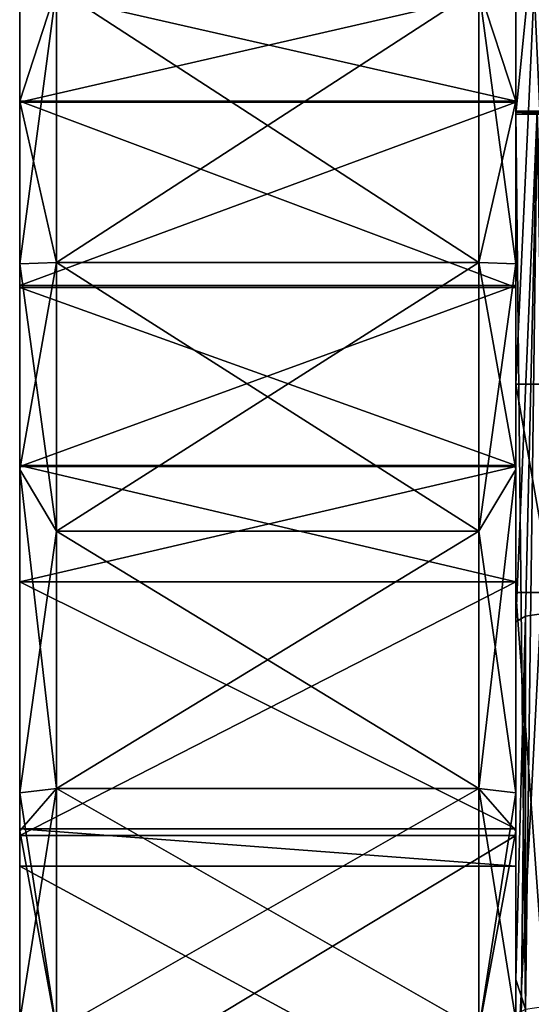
# Model space of a CAD drawing. Extents: x -1633 to 62, y -535 to 375.
# Tile 216 of 256: x -27 to 1, y -55 to -2. Entities that reach past the tile are written whole.
import ezdxf

# ---------------------------------------------------------------- set-up
doc = ezdxf.new("R2010")
doc.units = 0
doc.header["$LTSCALE"] = 33.374815
for name, color, linetype in [('1', 7, 'CONTINUOUS'), ('1280', 7, 'CONTINUOUS'), ('1282', 7, 'CONTINUOUS'), ('1297', 7, 'CONTINUOUS'), ('13', 7, 'CONTINUOUS'), ('1305', 7, 'CONTINUOUS'), ('1322', 7, 'CONTINUOUS'), ('1334', 7, 'CONTINUOUS'), ('1337', 7, 'CONTINUOUS'), ('1344', 7, 'CONTINUOUS'), ('1345', 7, 'CONTINUOUS'), ('1346', 7, 'CONTINUOUS'), ('1347', 7, 'CONTINUOUS'), ('14', 7, 'CONTINUOUS'), ('15', 7, 'CONTINUOUS'), ('16', 7, 'CONTINUOUS'), ('17', 7, 'CONTINUOUS'), ('18', 7, 'CONTINUOUS'), ('2', 7, 'CONTINUOUS'), ('3', 7, 'CONTINUOUS'), ('4', 7, 'CONTINUOUS')]:
    doc.layers.add(name, color=color, linetype=linetype)

msp = doc.modelspace()

# ---------------------------------------------------------------- linework, layer by layer
at = {"layer": '1', "color": 7, "linetype": 'CONTINUOUS'}
for points in [[(-27, -6.161, -124.848), (-27, 0, -125), (0, -6.161, -124.848), (-27, -6.161, -124.848)], [(0, -6.161, -124.848), (-27, 0, -125), (0, 0, -125), (0, -6.161, -124.848)], [(-27, -16.317, -123.93), (-27, -6.161, -124.848), (0, -16.317, -123.93), (-27, -16.317, -123.93)], [(0, -16.317, -123.93), (-27, -6.161, -124.848), (0, -6.161, -124.848), (0, -16.317, -123.93)], [(-27, -26.01, -122.264), (-27, -16.317, -123.93), (0, -26.01, -122.264), (-27, -26.01, -122.264)], [(0, -26.01, -122.264), (-27, -16.317, -123.93), (0, -16.317, -123.93), (0, -26.01, -122.264)], [(-27, -32.352, -120.741), (-27, -26.01, -122.264), (0, -32.352, -120.741), (-27, -32.352, -120.741)], [(0, -32.352, -120.741), (-27, -26.01, -122.264), (0, -26.01, -122.264), (0, -32.352, -120.741)], [(-27, -45.813, -116.302), (-27, -32.352, -120.741), (0, -45.813, -116.302), (-27, -45.813, -116.302)], [(0, -45.813, -116.302), (-27, -32.352, -120.741), (0, -32.352, -120.741), (0, -45.813, -116.302)], [(-27, -47.835, -115.485), (-27, -45.813, -116.302), (0, -47.835, -115.485), (-27, -47.835, -115.485)], [(0, -47.835, -115.485), (-27, -45.813, -116.302), (0, -45.813, -116.302), (0, -47.835, -115.485)], [(-27, -62.501, -108.253), (-27, -47.835, -115.485), (0, -62.501, -108.253), (-27, -62.501, -108.253)], [(0, -62.501, -108.253), (-27, -47.835, -115.485), (0, -47.835, -115.485), (0, -62.501, -108.253)]]:
    msp.add_3dface(points, dxfattribs=at)
at = {"layer": '1280', "color": 7, "linetype": 'CONTINUOUS'}
for points in [[(0, 21.585, -94.568), (0, 12.451, -109.838), (0, -21.585, -94.568), (0, 21.585, -94.568)], [(0, 21.585, 94.568), (0, -21.585, 94.568), (0, 20.736, 139.31), (0, 21.585, 94.568)], [(0, 20.736, 139.31), (0, -21.585, 94.568), (0, -25.242, 139.31), (0, 20.736, 139.31)], [(0, 20.736, 139.31), (0, -25.242, 139.31), (0, 20, 153.737), (0, 20.736, 139.31)], [(0, 20, 153.737), (0, -25.242, 139.31), (0, 13.243, 154.757), (0, 20, 153.737)], [(0, 13.243, -154.757), (0, -6.871, -157.792), (0, 12.451, -109.838), (0, 13.243, -154.757)], [(0, 13.243, 154.757), (0, -25.242, 139.31), (0, -6.871, 157.792), (0, 13.243, 154.757)], [(0, 12.451, -109.838), (0, -6.871, -157.792), (0, -34.694, -109.838), (0, 12.451, -109.838)], [(0, 12.451, -109.838), (0, -34.694, -109.838), (0, -21.585, -94.568), (0, 12.451, -109.838)], [(0, -34.527, -163.989), (0, -6.708, -159.667), (0, -6.705, -159.79), (0, -34.527, -163.989)], [(0, -6.871, 157.792), (0, -25.242, 139.31), (0, -6.705, 159.79), (0, -6.871, 157.792)], [(0, -6.705, 159.79), (0, -25.242, 139.31), (0, -54.022, 166.931), (0, -6.705, 159.79)], [(0, -6.755, 158.789), (0, -6.871, 157.792), (0, -6.705, 159.79), (0, -6.755, 158.789)], [(0, -6.708, -159.667), (0, -54.374, -159.667), (0, -6.755, -158.789), (0, -6.708, -159.667)], [(0, -54.374, -159.667), (0, -6.708, -159.667), (0, -54.022, -166.931), (0, -54.374, -159.667)], [(0, -54.022, -166.931), (0, -6.708, -159.667), (0, -34.527, -163.989), (0, -54.022, -166.931)], [(0, -6.755, -158.789), (0, -54.374, -159.667), (0, -6.871, -157.792), (0, -6.755, -158.789)], [(0, -6.871, -157.792), (0, -54.374, -159.667), (0, -34.694, -109.838), (0, -6.871, -157.792)], [(0, -21.585, -94.568), (0, -34.694, -109.838), (0, -60.479, -75.838), (0, -21.585, -94.568)], [(0, -21.585, 94.568), (0, -32.925, 91.241), (0, -25.242, 139.31), (0, -21.585, 94.568)], [(0, -25.242, 139.31), (0, -32.925, 91.241), (0, -71.22, 139.31), (0, -25.242, 139.31)], [(0, -25.242, 139.31), (0, -71.22, 139.31), (0, -54.022, 166.931), (0, -25.242, 139.31)], [(0, -32.925, 91.241), (0, -60.479, 75.838), (0, -79.549, 89.48), (0, -32.925, 91.241)], [(0, -32.925, 91.241), (0, -79.549, 89.48), (0, -71.22, 139.31), (0, -32.925, 91.241)], [(0, -34.694, -109.838), (0, -54.374, -159.667), (0, -81.839, -109.838), (0, -34.694, -109.838)], [(0, -34.694, -109.838), (0, -81.839, -109.838), (0, -60.479, -75.838), (0, -34.694, -109.838)], [(0, -83.798, -171.425), (0, -54.374, -159.667), (0, -54.022, -166.931), (0, -83.798, -171.425)], [(0, -54.022, 166.931), (0, -71.22, 139.31), (0, -55.928, 167.219), (0, -54.022, 166.931)], [(0, -54.374, -159.667), (0, -102.037, -159.667), (0, -81.839, -109.838), (0, -54.374, -159.667)], [(0, -102.037, -159.667), (0, -54.374, -159.667), (0, -101.339, -174.073), (0, -102.037, -159.667)], [(0, -101.339, -174.073), (0, -54.374, -159.667), (0, -83.798, -171.425), (0, -101.339, -174.073)]]:
    msp.add_3dface(points, dxfattribs=at)
at = {"layer": '1282', "color": 7, "linetype": 'CONTINUOUS'}
for points in [[(0, -21.585, 94.568), (0, 21.585, 94.568), (2, -21.585, 94.568), (0, -21.585, 94.568)], [(2, -21.585, 94.568), (0, 21.585, 94.568), (2, 21.585, 94.568), (2, -21.585, 94.568)], [(0, -32.925, 91.241), (0, -21.585, 94.568), (2, -32.925, 91.241), (0, -32.925, 91.241)], [(2, -32.925, 91.241), (0, -21.585, 94.568), (2, -21.585, 94.568), (2, -32.925, 91.241)], [(0, -60.479, 75.838), (0, -32.925, 91.241), (2, -60.479, 75.838), (0, -60.479, 75.838)], [(2, -60.479, 75.838), (0, -32.925, 91.241), (2, -32.925, 91.241), (2, -60.479, 75.838)]]:
    msp.add_3dface(points, dxfattribs=at)
at = {"layer": '1297', "color": 7, "linetype": 'CONTINUOUS'}
for points in [[(0, -6.705, 159.79), (0, -54.022, 166.931), (0.536, -55.629, 169.196), (0, -6.705, 159.79)], [(1.164, -6.706, 162.643), (0, -6.705, 159.79), (0.536, -55.629, 169.196), (1.164, -6.706, 162.643)], [(2, -55.411, 170.644), (1.164, -6.706, 162.643), (0.536, -55.629, 169.196), (2, -55.411, 170.644)], [(0, -54.022, 166.931), (0, -55.928, 167.219), (0.536, -55.629, 169.196), (0, -54.022, 166.931)]]:
    msp.add_3dface(points, dxfattribs=at)
at = {"layer": '13', "color": 7, "linetype": 'CONTINUOUS'}
for points in [[(0, -6.163, -105.356), (0, 3.773, -105.468), (-2, 0, -105), (0, -6.163, -105.356)], [(-2, -14.943, -103.931), (0, -6.163, -105.356), (-2, 0, -105), (-2, -14.943, -103.931)], [(0, -15.02, -104.462), (0, -6.163, -105.356), (-2, -14.943, -103.931), (0, -15.02, -104.462)], [(-2, -29.582, -100.747), (0, -15.02, -104.462), (-2, -14.943, -103.931), (-2, -29.582, -100.747)], [(0, -26.231, -102.224), (0, -15.02, -104.462), (-2, -29.582, -100.747), (0, -26.231, -102.224)], [(0, -43.842, -95.999), (0, -26.231, -102.224), (-2, -43.619, -95.511), (0, -43.842, -95.999)], [(-2, -43.619, -95.511), (0, -26.231, -102.224), (-2, -29.582, -100.747), (-2, -43.619, -95.511)], [(-2, -56.767, -88.332), (0, -43.842, -95.999), (-2, -43.619, -95.511), (-2, -56.767, -88.332)], [(0, -45.923, -95.021), (0, -43.842, -95.999), (-2, -56.767, -88.332), (0, -45.923, -95.021)], [(0, -56.252, -89.295), (0, -45.923, -95.021), (-2, -56.767, -88.332), (0, -56.252, -89.295)]]:
    msp.add_3dface(points, dxfattribs=at)
at = {"layer": '1305', "color": 7, "linetype": 'CONTINUOUS'}
for points in [[(0, 21.585, -94.568), (0, -21.585, -94.568), (2, 21.585, -94.568), (0, 21.585, -94.568)], [(2, 21.585, -94.568), (0, -21.585, -94.568), (2, -21.585, -94.568), (2, 21.585, -94.568)], [(0, -21.585, -94.568), (0, -60.479, -75.838), (2, -21.585, -94.568), (0, -21.585, -94.568)], [(2, -21.585, -94.568), (0, -60.479, -75.838), (2, -60.479, -75.838), (2, -21.585, -94.568)]]:
    msp.add_3dface(points, dxfattribs=at)
at = {"layer": '1322', "color": 7, "linetype": 'CONTINUOUS'}
for points in [[(0, -34.527, -163.989), (0, -6.705, -159.79), (1.164, -6.706, -162.643), (0, -34.527, -163.989)], [(0.536, -34.228, -165.967), (0, -34.527, -163.989), (1.164, -6.706, -162.643), (0.536, -34.228, -165.967)], [(2, -34.01, -167.414), (0.536, -34.228, -165.967), (1.164, -6.706, -162.643), (2, -34.01, -167.414)], [(0, -83.798, -171.425), (0, -54.022, -166.931), (0.536, -34.228, -165.967), (0, -83.798, -171.425)], [(0, -83.798, -171.425), (0.536, -34.228, -165.967), (0.536, -83.5, -173.403), (0, -83.798, -171.425)], [(0, -54.022, -166.931), (0, -34.527, -163.989), (0.536, -34.228, -165.967), (0, -54.022, -166.931)], [(0.536, -34.228, -165.967), (2, -34.01, -167.414), (0.536, -83.5, -173.403), (0.536, -34.228, -165.967)], [(0.536, -83.5, -173.403), (2, -34.01, -167.414), (2, -83.281, -174.851), (0.536, -83.5, -173.403)]]:
    msp.add_3dface(points, dxfattribs=at)
at = {"layer": '1334', "color": 7, "linetype": 'CONTINUOUS'}
msp.add_3dface([(0, -6.705, 159.79), (1.164, -6.706, 162.643), (2, -6.705, 159.79), (0, -6.705, 159.79)], dxfattribs=at)
at = {"layer": '1337', "color": 7, "linetype": 'CONTINUOUS'}
for points in [[(1.164, -6.706, -162.643), (0, -6.705, -159.79), (2.57, -6.913, -161.235), (1.164, -6.706, -162.643)], [(0, -6.705, -159.79), (2, -6.705, -159.79), (2.57, -6.913, -161.235), (0, -6.705, -159.79)]]:
    msp.add_3dface(points, dxfattribs=at)
at = {"layer": '1344', "color": 7, "linetype": 'CONTINUOUS'}
for points in [[(0, 13.243, 154.757), (0, -6.871, 157.792), (2, 13.243, 154.757), (0, 13.243, 154.757)], [(2, 13.243, 154.757), (0, -6.871, 157.792), (2, -6.871, 157.792), (2, 13.243, 154.757)]]:
    msp.add_3dface(points, dxfattribs=at)
at = {"layer": '1345', "color": 7, "linetype": 'CONTINUOUS'}
for points in [[(0, -6.755, 158.789), (0, -6.705, 159.79), (2, -6.755, 158.789), (0, -6.755, 158.789)], [(2, -6.755, 158.789), (0, -6.705, 159.79), (2, -6.705, 159.79), (2, -6.755, 158.789)], [(0, -6.871, 157.792), (0, -6.755, 158.789), (2, -6.871, 157.792), (0, -6.871, 157.792)], [(2, -6.871, 157.792), (0, -6.755, 158.789), (2, -6.755, 158.789), (2, -6.871, 157.792)]]:
    msp.add_3dface(points, dxfattribs=at)
at = {"layer": '1346', "color": 7, "linetype": 'CONTINUOUS'}
for points in [[(0, -6.871, -157.792), (0, 13.243, -154.757), (2, -6.871, -157.792), (0, -6.871, -157.792)], [(2, -6.871, -157.792), (0, 13.243, -154.757), (2, 13.243, -154.757), (2, -6.871, -157.792)]]:
    msp.add_3dface(points, dxfattribs=at)
at = {"layer": '1347', "color": 7, "linetype": 'CONTINUOUS'}
for points in [[(0, -6.705, -159.79), (0, -6.708, -159.667), (2, -6.705, -159.79), (0, -6.705, -159.79)], [(2, -6.705, -159.79), (0, -6.708, -159.667), (2, -6.708, -159.667), (2, -6.705, -159.79)], [(0, -6.708, -159.667), (0, -6.755, -158.789), (2, -6.708, -159.667), (0, -6.708, -159.667)], [(2, -6.708, -159.667), (0, -6.755, -158.789), (2, -6.755, -158.789), (2, -6.708, -159.667)], [(0, -6.755, -158.789), (0, -6.871, -157.792), (2, -6.755, -158.789), (0, -6.755, -158.789)], [(2, -6.755, -158.789), (0, -6.871, -157.792), (2, -6.871, -157.792), (2, -6.755, -158.789)]]:
    msp.add_3dface(points, dxfattribs=at)
at = {"layer": '14', "color": 7, "linetype": 'CONTINUOUS'}
for points in [[(-2, -14.943, -103.931), (-2, 0, -105), (-25, -14.943, -103.931), (-2, -14.943, -103.931)], [(-25, -14.943, -103.931), (-2, 0, -105), (-25, 0, -105), (-25, -14.943, -103.931)], [(-2, -29.582, -100.747), (-2, -14.943, -103.931), (-25, -29.582, -100.747), (-2, -29.582, -100.747)], [(-25, -29.582, -100.747), (-2, -14.943, -103.931), (-25, -14.943, -103.931), (-25, -29.582, -100.747)], [(-2, -43.619, -95.511), (-2, -29.582, -100.747), (-25, -43.619, -95.511), (-2, -43.619, -95.511)], [(-25, -43.619, -95.511), (-2, -29.582, -100.747), (-25, -29.582, -100.747), (-25, -43.619, -95.511)], [(-2, -56.767, -88.332), (-2, -43.619, -95.511), (-25, -56.767, -88.332), (-2, -56.767, -88.332)], [(-25, -56.767, -88.332), (-2, -43.619, -95.511), (-25, -43.619, -95.511), (-25, -56.767, -88.332)]]:
    msp.add_3dface(points, dxfattribs=at)
at = {"layer": '15', "color": 7, "linetype": 'CONTINUOUS'}
for points in [[(-27, 3.773, -105.468), (-27, -6.163, -105.356), (-25, 0, -105), (-27, 3.773, -105.468)], [(-27, -6.163, -105.356), (-27, -15.02, -104.462), (-25, 0, -105), (-27, -6.163, -105.356)], [(-27, -15.02, -104.462), (-25, -14.943, -103.931), (-25, 0, -105), (-27, -15.02, -104.462)], [(-27, -15.02, -104.462), (-27, -26.231, -102.224), (-25, -14.943, -103.931), (-27, -15.02, -104.462)], [(-27, -26.231, -102.224), (-25, -29.582, -100.747), (-25, -14.943, -103.931), (-27, -26.231, -102.224)], [(-27, -26.231, -102.224), (-27, -43.842, -95.999), (-25, -29.582, -100.747), (-27, -26.231, -102.224)], [(-27, -43.842, -95.999), (-25, -43.619, -95.511), (-25, -29.582, -100.747), (-27, -43.842, -95.999)], [(-27, -43.842, -95.999), (-27, -45.923, -95.021), (-25, -43.619, -95.511), (-27, -43.842, -95.999)], [(-27, -45.923, -95.021), (-27, -56.252, -89.295), (-25, -43.619, -95.511), (-27, -45.923, -95.021)], [(-27, -56.252, -89.295), (-25, -56.767, -88.332), (-25, -43.619, -95.511), (-27, -56.252, -89.295)]]:
    msp.add_3dface(points, dxfattribs=at)
at = {"layer": '16', "color": 7, "linetype": 'CONTINUOUS'}
for points in [[(0, 3.773, 105.468), (0, -6.163, 105.356), (-2, 0, 105), (0, 3.773, 105.468)], [(0, -6.163, 105.356), (0, -15.02, 104.462), (-2, 0, 105), (0, -6.163, 105.356)], [(-2, 0, 105), (0, -15.02, 104.462), (-2, -14.943, 103.931), (-2, 0, 105)], [(0, -15.02, 104.462), (0, -26.231, 102.224), (-2, -14.943, 103.931), (0, -15.02, 104.462)], [(-2, -14.943, 103.931), (0, -26.231, 102.224), (-2, -29.582, 100.747), (-2, -14.943, 103.931)], [(0, -26.231, 102.224), (0, -43.842, 95.999), (-2, -29.582, 100.747), (0, -26.231, 102.224)], [(-2, -29.582, 100.747), (0, -43.842, 95.999), (-2, -43.619, 95.511), (-2, -29.582, 100.747)], [(0, -43.842, 95.999), (0, -45.923, 95.021), (-2, -43.619, 95.511), (0, -43.842, 95.999)], [(0, -45.923, 95.021), (0, -56.252, 89.295), (-2, -43.619, 95.511), (0, -45.923, 95.021)], [(-2, -43.619, 95.511), (0, -56.252, 89.295), (-2, -56.767, 88.332), (-2, -43.619, 95.511)]]:
    msp.add_3dface(points, dxfattribs=at)
at = {"layer": '17', "color": 7, "linetype": 'CONTINUOUS'}
for points in [[(-2, 0, 105), (-2, -14.943, 103.931), (-25, 0, 105), (-2, 0, 105)], [(-25, 0, 105), (-2, -14.943, 103.931), (-25, -14.943, 103.931), (-25, 0, 105)], [(-2, -14.943, 103.931), (-2, -29.582, 100.747), (-25, -14.943, 103.931), (-2, -14.943, 103.931)], [(-25, -14.943, 103.931), (-2, -29.582, 100.747), (-25, -29.582, 100.747), (-25, -14.943, 103.931)], [(-2, -29.582, 100.747), (-2, -43.619, 95.511), (-25, -29.582, 100.747), (-2, -29.582, 100.747)], [(-25, -29.582, 100.747), (-2, -43.619, 95.511), (-25, -43.619, 95.511), (-25, -29.582, 100.747)], [(-2, -43.619, 95.511), (-2, -56.767, 88.332), (-25, -43.619, 95.511), (-2, -43.619, 95.511)], [(-25, -43.619, 95.511), (-2, -56.767, 88.332), (-25, -56.767, 88.332), (-25, -43.619, 95.511)]]:
    msp.add_3dface(points, dxfattribs=at)
at = {"layer": '18', "color": 7, "linetype": 'CONTINUOUS'}
for points in [[(-27, -6.163, 105.356), (-27, 3.773, 105.468), (-25, 0, 105), (-27, -6.163, 105.356)], [(-27, -6.163, 105.356), (-25, 0, 105), (-25, -14.943, 103.931), (-27, -6.163, 105.356)], [(-27, -15.02, 104.462), (-27, -6.163, 105.356), (-25, -14.943, 103.931), (-27, -15.02, 104.462)], [(-27, -15.02, 104.462), (-25, -14.943, 103.931), (-25, -29.582, 100.747), (-27, -15.02, 104.462)], [(-27, -26.231, 102.224), (-27, -15.02, 104.462), (-25, -29.582, 100.747), (-27, -26.231, 102.224)], [(-27, -43.842, 95.999), (-27, -26.231, 102.224), (-25, -43.619, 95.511), (-27, -43.842, 95.999)], [(-27, -26.231, 102.224), (-25, -29.582, 100.747), (-25, -43.619, 95.511), (-27, -26.231, 102.224)], [(-27, -43.842, 95.999), (-25, -43.619, 95.511), (-25, -56.767, 88.332), (-27, -43.842, 95.999)], [(-27, -45.923, 95.021), (-27, -43.842, 95.999), (-25, -56.767, 88.332), (-27, -45.923, 95.021)], [(-27, -56.252, 89.295), (-27, -45.923, 95.021), (-25, -56.767, 88.332), (-27, -56.252, 89.295)]]:
    msp.add_3dface(points, dxfattribs=at)
at = {"layer": '2', "color": 7, "linetype": 'CONTINUOUS'}
for points in [[(-27, 0, 125), (-27, 13.796, 124.236), (-27, -6.214, 124.845), (-27, 0, 125)], [(-27, -6.214, 124.845), (-27, 13.796, 124.236), (-27, 3.773, 105.468), (-27, -6.214, 124.845)], [(-27, 13.677, -124.249), (-27, 0, -125), (-27, -6.161, -124.848), (-27, 13.677, -124.249)], [(-27, 13.677, -124.249), (-27, -6.161, -124.848), (-27, -6.145, -114.529), (-27, 13.677, -124.249)], [(-27, 3.773, -105.468), (-27, 13.677, -124.249), (-27, -6.145, -114.529), (-27, 3.773, -105.468)], [(-27, -6.163, -105.356), (-27, 3.773, -105.468), (-27, -6.145, -114.529), (-27, -6.163, -105.356)], [(-27, -6.163, 105.356), (-27, -6.214, 124.845), (-27, 3.773, 105.468), (-27, -6.163, 105.356)], [(-27, -6.161, -124.848), (-27, -26.01, -122.264), (-27, -6.145, -114.529), (-27, -6.161, -124.848)], [(-27, -6.145, -114.529), (-27, -26.01, -122.264), (-27, -25.958, -111.631), (-27, -6.145, -114.529)], [(-27, -6.163, -105.356), (-27, -6.145, -114.529), (-27, -15.02, -104.462), (-27, -6.163, -105.356)], [(-27, -15.02, -104.462), (-27, -6.145, -114.529), (-27, -25.958, -111.631), (-27, -15.02, -104.462)], [(-27, -6.161, -124.848), (-27, -16.317, -123.93), (-27, -26.01, -122.264), (-27, -6.161, -124.848)], [(-27, -6.214, 124.845), (-27, -6.163, 105.356), (-27, -16.192, 123.947), (-27, -6.214, 124.845)], [(-27, -16.192, 123.947), (-27, -6.163, 105.356), (-27, -26.065, 122.252), (-27, -16.192, 123.947)], [(-27, -26.065, 122.252), (-27, -6.163, 105.356), (-27, -25.958, 111.416), (-27, -26.065, 122.252)], [(-27, -25.958, 111.416), (-27, -6.163, 105.356), (-27, -15.02, 104.462), (-27, -25.958, 111.416)], [(-27, -26.231, -102.224), (-27, -15.02, -104.462), (-27, -25.958, -111.631), (-27, -26.231, -102.224)], [(-27, -26.231, 102.224), (-27, -25.958, 111.416), (-27, -15.02, 104.462), (-27, -26.231, 102.224)], [(-27, -26.01, -122.264), (-27, -45.813, -116.302), (-27, -25.958, -111.631), (-27, -26.01, -122.264)], [(-27, -25.958, -111.631), (-27, -45.813, -116.302), (-27, -45.77, -105.473), (-27, -25.958, -111.631)], [(-27, -26.231, -102.224), (-27, -25.958, -111.631), (-27, -45.77, -105.473), (-27, -26.231, -102.224)], [(-27, -26.065, 122.252), (-27, -25.958, 111.416), (-27, -32.352, 120.741), (-27, -26.065, 122.252)], [(-27, -25.958, 111.416), (-27, -26.231, 102.224), (-27, -45.77, 104.971), (-27, -25.958, 111.416)], [(-27, -32.352, 120.741), (-27, -25.958, 111.416), (-27, -46.171, 116.16), (-27, -32.352, 120.741)], [(-27, -46.171, 116.16), (-27, -25.958, 111.416), (-27, -45.77, 104.971), (-27, -46.171, 116.16)], [(-27, -26.01, -122.264), (-27, -32.352, -120.741), (-27, -45.813, -116.302), (-27, -26.01, -122.264)], [(-27, -43.842, -95.999), (-27, -26.231, -102.224), (-27, -45.77, -105.473), (-27, -43.842, -95.999)], [(-27, -45.77, 104.971), (-27, -26.231, 102.224), (-27, -43.842, 95.999), (-27, -45.77, 104.971)], [(-27, -45.923, -95.021), (-27, -43.842, -95.999), (-27, -45.77, -105.473), (-27, -45.923, -95.021)], [(-27, -45.923, 95.021), (-27, -45.77, 104.971), (-27, -43.842, 95.999), (-27, -45.923, 95.021)], [(-27, -45.813, -116.302), (-27, -65.684, -106.351), (-27, -45.77, -105.473), (-27, -45.813, -116.302)], [(-27, -45.77, -105.473), (-27, -65.684, -106.351), (-27, -65.583, -94.11), (-27, -45.77, -105.473)], [(-27, -45.923, -95.021), (-27, -45.77, -105.473), (-27, -65.583, -94.11), (-27, -45.923, -95.021)], [(-27, -46.171, 116.16), (-27, -45.77, 104.971), (-27, -62.501, 108.253), (-27, -46.171, 116.16)], [(-27, -45.77, 104.971), (-27, -45.923, 95.021), (-27, -65.684, 106.351), (-27, -45.77, 104.971)], [(-27, -62.501, 108.253), (-27, -45.77, 104.971), (-27, -65.684, 106.351), (-27, -62.501, 108.253)], [(-27, -45.813, -116.302), (-27, -47.835, -115.485), (-27, -62.501, -108.253), (-27, -45.813, -116.302)], [(-27, -45.813, -116.302), (-27, -62.501, -108.253), (-27, -65.684, -106.351), (-27, -45.813, -116.302)], [(-27, -56.252, -89.295), (-27, -45.923, -95.021), (-27, -65.583, -94.11), (-27, -56.252, -89.295)], [(-27, -65.684, 106.351), (-27, -45.923, 95.021), (-27, -65.583, 94.11), (-27, -65.684, 106.351)], [(-27, -65.583, 94.11), (-27, -45.923, 95.021), (-27, -56.252, 89.295), (-27, -65.583, 94.11)]]:
    msp.add_3dface(points, dxfattribs=at)
at = {"layer": '3', "color": 7, "linetype": 'CONTINUOUS'}
for points in [[(0, 13.796, 124.236), (0, 0, 125), (0, -6.214, 124.845), (0, 13.796, 124.236)], [(0, 3.773, 105.468), (0, 13.796, 124.236), (0, -6.163, 105.356), (0, 3.773, 105.468)], [(0, -6.163, 105.356), (0, 13.796, 124.236), (0, -6.214, 124.845), (0, -6.163, 105.356)], [(0, -6.161, -124.848), (0, 0, -125), (0, 13.677, -124.249), (0, -6.161, -124.848)], [(0, -6.161, -124.848), (0, 13.677, -124.249), (0, -6.145, -114.529), (0, -6.161, -124.848)], [(0, 13.677, -124.249), (0, 13.675, -104.646), (0, -6.145, -114.529), (0, 13.677, -124.249)], [(0, -6.145, -114.529), (0, 13.675, -104.646), (0, 3.773, -105.468), (0, -6.145, -114.529)], [(0, -6.163, -105.356), (0, -6.145, -114.529), (0, 3.773, -105.468), (0, -6.163, -105.356)], [(0, -26.01, -122.264), (0, -16.317, -123.93), (0, -6.145, -114.529), (0, -26.01, -122.264)], [(0, -26.01, -122.264), (0, -6.145, -114.529), (0, -25.958, -111.631), (0, -26.01, -122.264)], [(0, -16.317, -123.93), (0, -6.161, -124.848), (0, -6.145, -114.529), (0, -16.317, -123.93)], [(0, -6.145, -114.529), (0, -6.163, -105.356), (0, -25.958, -111.631), (0, -6.145, -114.529)], [(0, -6.163, 105.356), (0, -6.214, 124.845), (0, -15.02, 104.462), (0, -6.163, 105.356)], [(0, -25.958, -111.631), (0, -6.163, -105.356), (0, -15.02, -104.462), (0, -25.958, -111.631)], [(0, -6.214, 124.845), (0, -16.192, 123.947), (0, -26.065, 122.252), (0, -6.214, 124.845)], [(0, -15.02, 104.462), (0, -6.214, 124.845), (0, -25.958, 111.416), (0, -15.02, 104.462)], [(0, -25.958, 111.416), (0, -6.214, 124.845), (0, -26.065, 122.252), (0, -25.958, 111.416)], [(0, -26.231, 102.224), (0, -15.02, 104.462), (0, -25.958, 111.416), (0, -26.231, 102.224)], [(0, -26.231, -102.224), (0, -25.958, -111.631), (0, -15.02, -104.462), (0, -26.231, -102.224)], [(0, -45.813, -116.302), (0, -32.352, -120.741), (0, -25.958, -111.631), (0, -45.813, -116.302)], [(0, -45.813, -116.302), (0, -25.958, -111.631), (0, -45.77, -105.473), (0, -45.813, -116.302)], [(0, -32.352, -120.741), (0, -26.01, -122.264), (0, -25.958, -111.631), (0, -32.352, -120.741)], [(0, -26.231, 102.224), (0, -25.958, 111.416), (0, -45.77, 104.971), (0, -26.231, 102.224)], [(0, -25.958, 111.416), (0, -26.065, 122.252), (0, -46.171, 116.16), (0, -25.958, 111.416)], [(0, -45.77, 104.971), (0, -25.958, 111.416), (0, -46.171, 116.16), (0, -45.77, 104.971)], [(0, -25.958, -111.631), (0, -26.231, -102.224), (0, -45.77, -105.473), (0, -25.958, -111.631)], [(0, -26.065, 122.252), (0, -32.352, 120.741), (0, -46.171, 116.16), (0, -26.065, 122.252)], [(0, -43.842, 95.999), (0, -26.231, 102.224), (0, -45.77, 104.971), (0, -43.842, 95.999)], [(0, -45.77, -105.473), (0, -26.231, -102.224), (0, -43.842, -95.999), (0, -45.77, -105.473)], [(0, -45.923, 95.021), (0, -43.842, 95.999), (0, -45.77, 104.971), (0, -45.923, 95.021)], [(0, -45.923, -95.021), (0, -45.77, -105.473), (0, -43.842, -95.999), (0, -45.923, -95.021)], [(0, -65.684, -106.351), (0, -62.501, -108.253), (0, -45.77, -105.473), (0, -65.684, -106.351)], [(0, -65.684, -106.351), (0, -45.77, -105.473), (0, -45.923, -95.021), (0, -65.684, -106.351)], [(0, -62.501, -108.253), (0, -47.835, -115.485), (0, -45.77, -105.473), (0, -62.501, -108.253)], [(0, -47.835, -115.485), (0, -45.813, -116.302), (0, -45.77, -105.473), (0, -47.835, -115.485)], [(0, -45.923, 95.021), (0, -45.77, 104.971), (0, -65.583, 94.11), (0, -45.923, 95.021)], [(0, -45.77, 104.971), (0, -46.171, 116.16), (0, -65.684, 106.351), (0, -45.77, 104.971)], [(0, -65.583, 94.11), (0, -45.77, 104.971), (0, -65.684, 106.351), (0, -65.583, 94.11)], [(0, -65.684, -106.351), (0, -45.923, -95.021), (0, -65.583, -94.11), (0, -65.684, -106.351)], [(0, -56.252, 89.295), (0, -45.923, 95.021), (0, -65.583, 94.11), (0, -56.252, 89.295)], [(0, -65.583, -94.11), (0, -45.923, -95.021), (0, -56.252, -89.295), (0, -65.583, -94.11)], [(0, -46.171, 116.16), (0, -62.501, 108.253), (0, -65.684, 106.351), (0, -46.171, 116.16)]]:
    msp.add_3dface(points, dxfattribs=at)
at = {"layer": '4', "color": 7, "linetype": 'CONTINUOUS'}
for points in [[(-27, 0, 125), (-27, -6.214, 124.845), (0, 0, 125), (-27, 0, 125)], [(0, 0, 125), (-27, -6.214, 124.845), (0, -6.214, 124.845), (0, 0, 125)], [(-27, -6.214, 124.845), (-27, -16.192, 123.947), (0, -6.214, 124.845), (-27, -6.214, 124.845)], [(0, -6.214, 124.845), (-27, -16.192, 123.947), (0, -16.192, 123.947), (0, -6.214, 124.845)], [(-27, -16.192, 123.947), (-27, -26.065, 122.252), (0, -16.192, 123.947), (-27, -16.192, 123.947)], [(0, -16.192, 123.947), (-27, -26.065, 122.252), (0, -26.065, 122.252), (0, -16.192, 123.947)], [(-27, -26.065, 122.252), (-27, -32.352, 120.741), (0, -26.065, 122.252), (-27, -26.065, 122.252)], [(0, -26.065, 122.252), (-27, -32.352, 120.741), (0, -32.352, 120.741), (0, -26.065, 122.252)], [(-27, -32.352, 120.741), (-27, -46.171, 116.16), (0, -32.352, 120.741), (-27, -32.352, 120.741)], [(0, -32.352, 120.741), (-27, -46.171, 116.16), (0, -46.171, 116.16), (0, -32.352, 120.741)], [(-27, -46.171, 116.16), (-27, -62.501, 108.253), (0, -46.171, 116.16), (-27, -46.171, 116.16)], [(0, -46.171, 116.16), (-27, -62.501, 108.253), (0, -62.501, 108.253), (0, -46.171, 116.16)]]:
    msp.add_3dface(points, dxfattribs=at)

doc.saveas('drawing.dxf')
